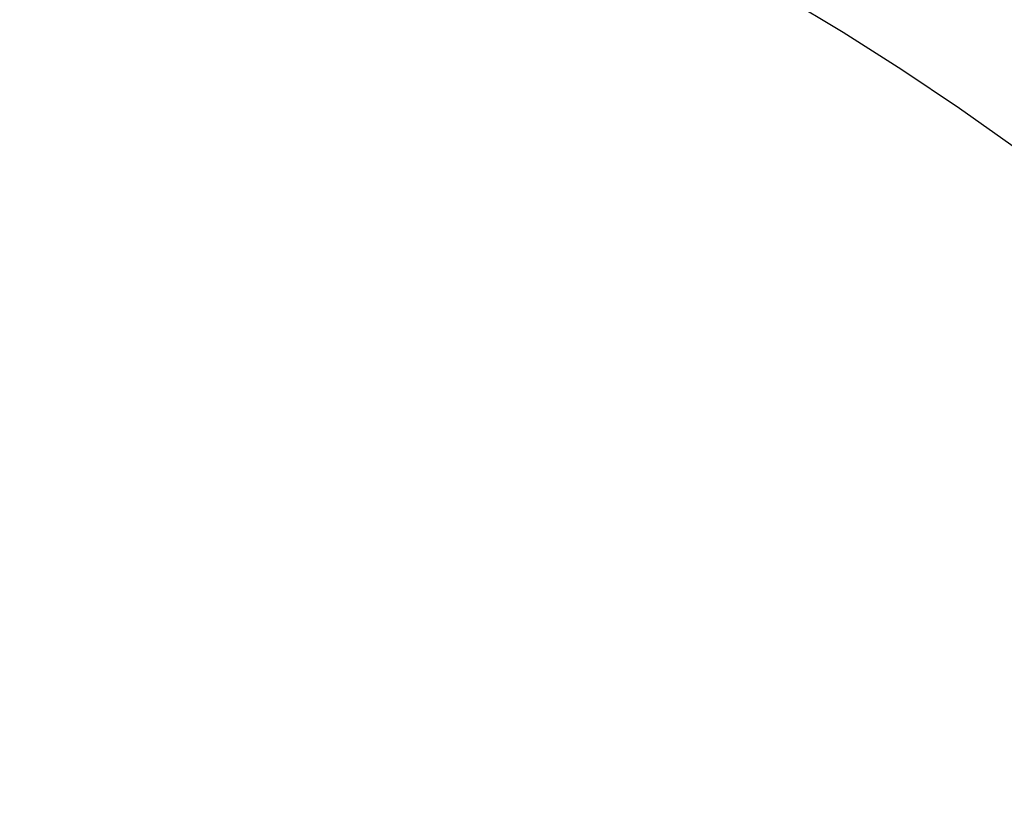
# Model space of a CAD drawing. Header units: millimetres. Extents: x -5878 to -4878, y 4408 to 5408.
# Tile 112 of 119: x -5160 to -5133, y 5183 to 5205. Entities that reach past the tile are written whole.
import ezdxf

# ---------------------------------------------------------------- set-up
doc = ezdxf.new("R2010")
doc.units = ezdxf.units.MM
doc.layers.add('SHOW Mini_Safetyfree Holder', color=7, linetype='Continuous', true_color=0x000000)
doc.styles.add('Arial Standard', font='txt')
doc.dimstyles.get("Standard").update_dxf_attribs({"dimscale": 10, "dimtxt": 2.5, "dimasz": 3, "dimexe": 1, "dimexo": 0.5, "dimgap": 0.8, "dimtad": 1, "dimtoh": 1, "dimzin": 1, "dimdsep": 46, "dimtxsty": 'Arial Standard', "dimblk": 'OPEN90', "dimcen": 2.5, "dimadec": 1, "dimazin": 1, "dimtfac": 1, "dimtdec": 4, "dimtix": 1, "dimtofl": 0, "dimtmove": 1, "dimatfit": 3, "dimldrblk": 'OPEN90', "dimfxl": 1, "dimtolj": 1, "dimtzin": 1, "dimarcsym": 0})

# ---------------------------------------------------------------- blocks, each defined once
blk = doc.blocks.new('*D5')
at = {"layer": 'Defpoints', "color": 0}
for p in [(-5274.713, 5257.497), (-5274.713, 5160.984), (-5085.213, 5160.984)]:
    blk.add_point(p, dxfattribs=at)
at = {"layer": 'SHOW Mini_Safetyfree Holder', "color": 0, "lineweight": -2}
for p, q in [((-5274.713, 5166.984), (-5274.713, 5260.497)), ((-5085.213, 5166.984), (-5085.213, 5260.497)), ((-5091.213, 5257.497), (-5268.713, 5257.497))]:
    blk.add_line(p, q, dxfattribs=at)
at = {"layer": 'SHOW Mini_Safetyfree Holder', "color": 0}
for points in [[(-5268.713, 5258.497), (-5268.713, 5256.497), (-5274.713, 5257.497)], [(-5091.213, 5256.497), (-5091.213, 5258.497), (-5085.213, 5257.497)]]:
    blk.add_solid(points, dxfattribs=at)
at = {"layer": 'SHOW Mini_Safetyfree Holder', "color": 0, "insert": (-5179.963, 5264.492), "char_height": 9, "attachment_point": 5, "style": 'Arial Standard'}
blk.add_mtext('\\A1;189.50', dxfattribs=at)
blk = doc.blocks.new('*D6')
at = {"layer": 'Defpoints', "color": 0}
for p in [(-5280.926, 5291.317), (-5280.926, 5160.984), (-5073.426, 5160.984)]:
    blk.add_point(p, dxfattribs=at)
at = {"layer": 'SHOW Mini_Safetyfree Holder', "color": 0, "lineweight": -2}
for p, q in [((-5280.926, 5166.984), (-5280.926, 5294.317)), ((-5073.426, 5166.984), (-5073.426, 5294.317)), ((-5079.426, 5291.317), (-5274.926, 5291.317))]:
    blk.add_line(p, q, dxfattribs=at)
at = {"layer": 'SHOW Mini_Safetyfree Holder', "color": 0}
for points in [[(-5274.926, 5292.317), (-5274.926, 5290.317), (-5280.926, 5291.317)], [(-5079.426, 5290.317), (-5079.426, 5292.317), (-5073.426, 5291.317)]]:
    blk.add_solid(points, dxfattribs=at)
at = {"layer": 'SHOW Mini_Safetyfree Holder', "color": 0, "insert": (-5177.176, 5298.311), "char_height": 9, "attachment_point": 5, "style": 'Arial Standard'}
blk.add_mtext('\\A1;207.50', dxfattribs=at)

msp = doc.modelspace()

# ---------------------------------------------------------------- linework, layer by layer
at = {"layer": 'SHOW Mini_Safetyfree Holder', "color": 18, "lineweight": -3, "true_color": 0x000000}
msp.add_lwpolyline([(-5132.278, 5201.024), (-5133.874, 5202.157), (-5135.495, 5203.247), (-5137.138, 5204.291), (-5138.803, 5205.291), (-5140.488, 5206.245), (-5142.19, 5207.152), (-5143.907, 5208.013), (-5145.638, 5208.827), (-5147.381, 5209.593), (-5149.135, 5210.313), (-5150.896, 5210.985), (-5152.664, 5211.61), (-5154.436, 5212.189), (-5156.212, 5212.72), (-5157.989, 5213.205), (-5159.765, 5213.645), (-5161.539, 5214.039)], dxfattribs=at)

# ---------------------------------------------------------------- dimensions: what is measured, and where the dimension line sits
at = {"layer": 'SHOW Mini_Safetyfree Holder', "color": 5, "true_color": 0x0000ff}
for base, p1, p2, picture, middle in [((-5280.926, 5291.317), (-5073.426, 5160.984), (-5280.926, 5160.984), '*D6', (-5177.176, 5298.311)), ((-5274.713, 5257.497), (-5085.213, 5160.984), (-5274.713, 5160.984), '*D5', (-5179.963, 5264.492))]:
    dim = msp.add_linear_dim(base=base, p1=p1, p2=p2, dimstyle='Standard', override={"dimscale": 3, "dimtxt": 3, "dimasz": 2, "dimexe": 1, "dimexo": 2, "dimgap": 0.8, "dimtad": 1, "dimtih": 0, "dimtoh": 0, "dimdec": 2, "dimzin": 1, "dimtxsty": 'Arial Standard', "dimsah": 0, "dimcen": 2.5, "dimadec": 1, "dimazin": 1, "dimtix": 0, "dimtmove": 0, "dimtzin": 1}, dxfattribs=at)
    dim.commit()
    dim.dimension.update_dxf_attribs({"geometry": picture, "text_midpoint": middle})

doc.saveas('drawing.dxf')
